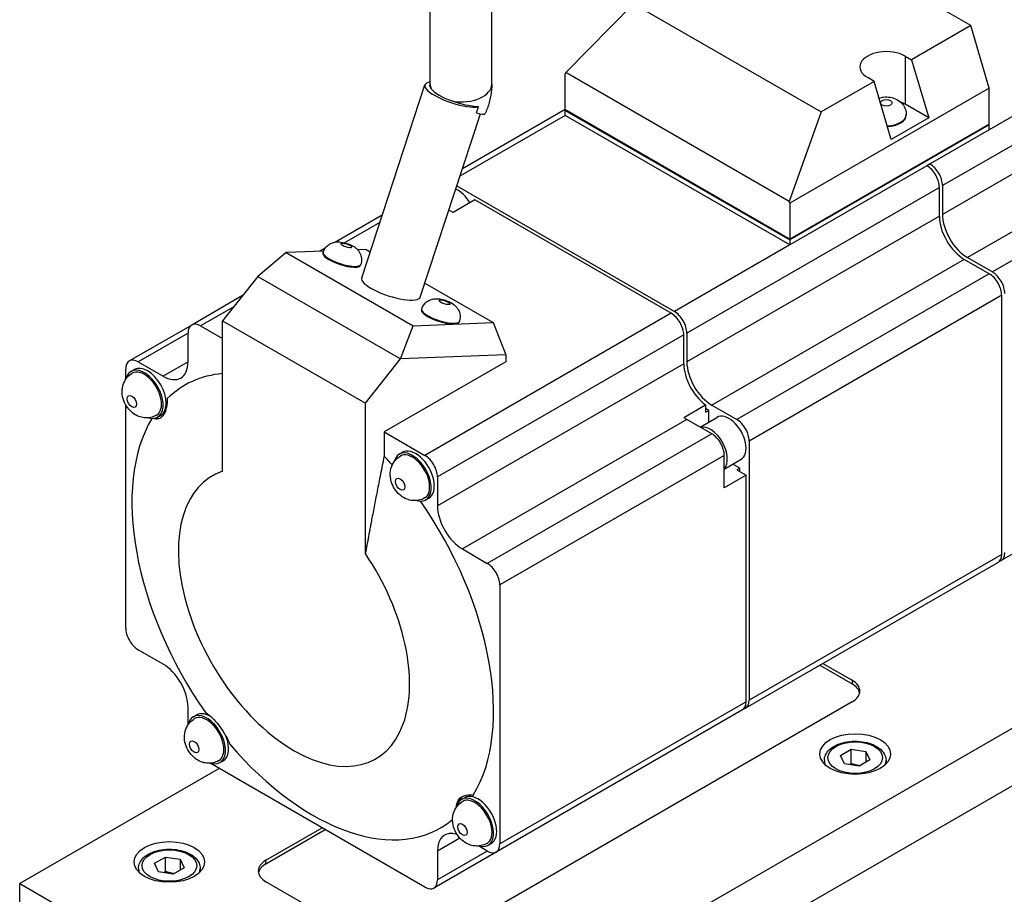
# Model space of a CAD drawing. Extents: x 127 to 1318, y -9818 to -8942.
# Tile 15 of 18: x 1143 to 1199, y -9070 to -9020. Entities that reach past the tile are written whole.
import ezdxf

# ---------------------------------------------------------------- set-up
doc = ezdxf.new("R2010")
doc.units = 0
doc.header["$LTSCALE"] = 25.4
doc.layers.get('0').update_dxf_attribs({"linetype": 'CONTINUOUS'})

msp = doc.modelspace()

# ---------------------------------------------------------------- linework, layer by layer
for p, q in [((1197.1687482, -9020.4330083), (1186.53302, -9014.2924678)), ((1166.5083535, -9023.7519546), (1166.5083535, -9014.8096101)), ((1170.0083535, -9023.7519546), (1170.0083535, -9014.8096101)), ((1174.2022728, -9023.0949909), (1178.0477386, -9019.1914473)), ((1178.0477386, -9019.1914473), (1188.6834668, -9025.3319878)), ((1210.7306351, -9019.1182057), (1198.2148451, -9026.3442005)), ((1197.1687482, -9020.4330083), (1193.809991, -9022.3721877)), ((1211.4377419, -9020.3429506), (1195.5631947, -9029.5081247)), ((1198.2148451, -9023.9763604), (1197.1687482, -9020.4330083)), ((1193.4418743, -9022.1596555), (1193.4418743, -9024.894919)), ((1193.4418743, -9022.1596555), (1193.809991, -9022.3721877)), ((1211.4377419, -9021.9759438), (1195.5631947, -9031.1411179)), ((1193.809991, -9022.3721877), (1194.7834423, -9025.6694736)), ((1174.1732145, -9023.1598638), (1174.2022728, -9023.0949909)), ((1174.1732145, -9025.2011053), (1174.1732145, -9023.1598638)), ((1186.8720784, -9030.4099066), (1174.2022728, -9023.0949909)), ((1191.6886706, -9023.5969326), (1191.320554, -9023.3844004)), ((1162.628482, -9034.74932), (1166.2145168, -9023.7989553)), ((1198.2148451, -9023.9763604), (1186.9011366, -9030.508333)), ((1191.6886706, -9023.5969326), (1188.6834668, -9025.3319878)), ((1192.6621219, -9026.8942185), (1191.6886706, -9023.5969326)), ((1198.2148451, -9026.0176018), (1198.2148451, -9023.9763604)), ((1212.8519555, -9024.4254335), (1196.9774082, -9033.5906076)), ((1194.7834423, -9025.6694736), (1193.4418743, -9024.894919)), ((1165.9546672, -9035.838582), (1169.3588952, -9025.4433852)), ((1174.1732145, -9025.5277039), (1168.2023675, -9028.9749741)), ((1174.1732145, -9025.1894999), (1168.3389458, -9028.5579166)), ((1186.9011366, -9032.5495745), (1174.1732145, -9025.2011053)), ((1174.2085699, -9025.2215177), (1174.1732145, -9025.2419301)), ((1174.1732145, -9025.5277039), (1174.1732145, -9025.2419301)), ((1174.1732145, -9025.2419301), (1186.9011366, -9032.5903993)), ((1186.9011366, -9032.8761731), (1174.1732145, -9025.5277039)), ((1188.6834668, -9025.3319878), (1186.8720784, -9030.4099066)), ((1193.5062142, -9025.4664666), (1193.5062142, -9025.5072915)), ((1214.266169, -9025.2419301), (1198.3916218, -9034.4071042)), ((1198.2148451, -9026.0176018), (1186.9011366, -9032.5495745)), ((1198.2148451, -9026.0584267), (1186.9011366, -9032.5903993)), ((1194.7834423, -9025.6694736), (1192.6621219, -9026.8942185)), ((1198.2148451, -9026.0584267), (1198.1794898, -9026.0380143)), ((1198.2148451, -9026.3442005), (1198.2148451, -9026.0584267)), ((1198.2148451, -9026.3442005), (1194.8560879, -9028.2833798)), ((1194.6793112, -9028.3854419), (1186.9011366, -9032.8761731)), ((1194.8560879, -9028.2833798), (1194.6793112, -9028.3854419)), ((1168.0211337, -9029.5283918), (1180.3603989, -9036.6524698)), ((1195.5631947, -9029.5081247), (1195.5631947, -9031.1411179)), ((1195.386418, -9029.6101868), (1181.0675057, -9037.8772147)), ((1195.386418, -9031.24318), (1195.386418, -9029.6101868)), ((1169.0466904, -9030.3246213), (1167.8092535, -9031.0390558)), ((1180.1836222, -9036.7545319), (1169.0466904, -9030.3246213)), ((1186.8720784, -9030.4099066), (1186.9011366, -9030.508333)), ((1186.9011366, -9030.508333), (1186.9011366, -9032.5495745)), ((1163.7973664, -9031.1799987), (1161.1403831, -9032.7140087)), ((1167.8092535, -9031.0390558), (1167.5713928, -9030.9017269)), ((1163.660788, -9031.5970562), (1161.6609437, -9032.7516668)), ((1195.386418, -9031.24318), (1181.0675057, -9039.5102078)), ((1186.9011366, -9032.8761731), (1180.3603989, -9036.6524698)), ((1186.9011366, -9032.5903993), (1186.9011366, -9032.8761731)), ((1158.3549625, -9033.3077531), (1156.7430324, -9034.6694919)), ((1160.4665824, -9033.2256014), (1158.3549625, -9033.3077531)), ((1158.3549625, -9033.3077531), (1165.5505548, -9037.4621302)), ((1160.5723818, -9033.0419444), (1160.2389388, -9033.2344578)), ((1160.4443136, -9033.2856238), (1160.4293718, -9033.3312503)), ((1162.8884788, -9033.1313786), (1162.3952568, -9033.1505672)), ((1162.8884788, -9033.1313786), (1163.115419, -9033.2624026)), ((1162.5825756, -9033.9858637), (1162.5676338, -9034.0314902)), ((1196.8006315, -9033.6926697), (1182.4817192, -9041.9596976)), ((1198.2148451, -9034.5091663), (1196.8006315, -9033.6926697)), ((1196.9774082, -9033.5906076), (1198.3916218, -9034.4071042)), ((1198.2148451, -9034.5091663), (1183.8959328, -9042.7761942)), ((1156.7430324, -9034.6694919), (1154.7454557, -9037.1729864)), ((1156.7430324, -9034.6694919), (1164.839405, -9039.3439348)), ((1166.2127085, -9035.0506235), (1170.0840711, -9037.2857557)), ((1155.8800127, -9035.7510849), (1152.9903412, -9037.4194376)), ((1198.9219519, -9035.7339111), (1184.6030396, -9044.000939)), ((1198.9219519, -9050.4308496), (1198.9219519, -9035.7339111)), ((1155.3796485, -9036.3781743), (1153.4903412, -9037.4689664)), ((1166.0304572, -9036.5107853), (1166.0155154, -9036.5564118)), ((1180.1836222, -9036.7545319), (1166.2182633, -9044.8174356)), ((1154.7454557, -9037.1729864), (1162.8418284, -9041.8474293)), ((1154.7454557, -9045.7139673), (1154.7454557, -9037.1729864)), ((1165.5505548, -9037.4621302), (1170.0840711, -9037.2857557)), ((1168.1687192, -9037.2110252), (1168.1537773, -9037.2566517)), ((1170.0840711, -9037.2857557), (1170.7967797, -9039.1121658)), ((1152.9903412, -9037.4194376), (1149.4548073, -9039.460679)), ((1152.7832344, -9037.8772147), (1149.9548073, -9039.5102078)), ((1152.7832344, -9039.5102078), (1152.7832344, -9037.8772147)), ((1153.4903412, -9037.4689664), (1154.7454557, -9038.1936071)), ((1164.839405, -9039.3439348), (1165.5505548, -9037.4621302)), ((1181.0675057, -9037.8772147), (1181.0675057, -9039.5102078)), ((1180.890729, -9037.9792767), (1166.92537, -9046.0421805)), ((1180.890729, -9039.6122699), (1180.890729, -9037.9792767)), ((1149.9548073, -9039.5102078), (1151.3690209, -9040.3267044)), ((1152.7832344, -9039.5102078), (1151.3690209, -9040.3267044)), ((1162.8418284, -9041.8474293), (1164.839405, -9039.3439348)), ((1170.7967797, -9039.5000016), (1163.9024885, -9043.4804225)), ((1170.7967797, -9039.1121658), (1164.839405, -9039.3439348)), ((1180.890729, -9039.6122699), (1166.92537, -9047.6751736)), ((1170.7967797, -9039.1121658), (1170.7967797, -9039.5000016)), ((1149.2477005, -9040.5053463), (1149.2477005, -9039.9184561)), ((1149.5583607, -9040.048287), (1149.7351374, -9039.946225)), ((1162.8418284, -9050.3884102), (1162.8418284, -9041.8474293)), ((1214.766169, -9041.6213905), (1198.8916218, -9050.7865646)), ((1149.2477005, -9054.6153946), (1149.2477005, -9041.9430952)), ((1180.890729, -9042.6613241), (1182.1281658, -9041.9468896)), ((1182.1281658, -9041.9468896), (1182.1281658, -9042.3679459)), ((1182.3049425, -9042.2658838), (1182.1281658, -9042.1638217)), ((1182.1281658, -9042.3679459), (1182.3049425, -9042.2658838)), ((1182.3049425, -9042.9235362), (1182.3049425, -9042.2658838)), ((1182.4817192, -9041.9596976), (1183.8959328, -9042.7761942)), ((1151.0583607, -9042.6463632), (1151.2351374, -9042.5443012)), ((1181.0675057, -9042.7761942), (1168.3395836, -9050.1246634)), ((1182.4817192, -9043.5926907), (1181.0675057, -9042.7761942)), ((1181.813826, -9043.2070824), (1182.766491, -9042.657061)), ((1163.9024885, -9043.4804225), (1166.2182633, -9044.8174356)), ((1163.9024885, -9043.4804225), (1163.9024885, -9044.8505438)), ((1182.4817192, -9043.5926907), (1169.7537972, -9050.94116)), ((1184.6030396, -9044.000939), (1184.6030396, -9058.6978775)), ((1164.7611565, -9044.7431424), (1164.9379332, -9044.6410803)), ((1183.188826, -9044.8174356), (1170.4609039, -9052.1659048)), ((1183.188826, -9046.6545529), (1183.188826, -9044.8174356)), ((1183.188826, -9045.5886523), (1184.141491, -9045.0386309)), ((1184.0727095, -9045.5318701), (1183.6799425, -9045.305106)), ((1184.0727095, -9045.5318701), (1183.8959328, -9045.6339322)), ((1183.8959328, -9045.6339322), (1184.4262629, -9045.9401184)), ((1184.0727095, -9045.7359943), (1184.0727095, -9045.5318701)), ((1166.92537, -9046.0421805), (1166.92537, -9047.6751736)), ((1184.4262629, -9045.9401184), (1183.188826, -9046.6545529)), ((1184.4262629, -9058.7999396), (1184.4262629, -9045.9401184)), ((1166.2611565, -9047.3412186), (1166.4379332, -9047.2391565)), ((1168.0006749, -9078.4894645), (1217.1299515, -9050.1246634)), ((1168.3395836, -9050.1246634), (1169.7537972, -9050.94116)), ((1198.9219519, -9050.4308496), (1184.6030396, -9058.6978775)), ((1198.7148451, -9050.8886267), (1184.3959328, -9059.1556546)), ((1198.8916218, -9050.7865646), (1198.7148451, -9050.8886267)), ((1170.4609039, -9052.1659048), (1170.4609039, -9066.8628433)), ((1217.5042156, -9053.1745683), (1169.8848854, -9080.6676014)), ((1151.3690209, -9056.656636), (1149.9548073, -9055.8401395)), ((1188.6082434, -9056.7236759), (1190.4366705, -9057.7793188)), ((1188.7850201, -9056.6216139), (1190.4366705, -9057.5751947)), ((1190.4366705, -9057.5751947), (1190.4366705, -9057.7793188)), ((1152.7832344, -9060.1012642), (1152.7832344, -9059.1061258)), ((1190.4366705, -9058.7999396), (1166.0414866, -9072.8845056)), ((1184.4262629, -9058.7999396), (1170.4609039, -9066.8628433)), ((1153.0938946, -9059.644205), (1153.2706713, -9059.5421429)), ((1184.2191561, -9059.2577167), (1170.2537972, -9067.3206204)), ((1184.3959328, -9059.1556546), (1184.2191561, -9059.2577167)), ((1189.7769309, -9061.8344543), (1190.3893033, -9061.4809009)), ((1190.0010748, -9062.3174172), (1189.7769309, -9061.8344543)), ((1190.3893033, -9062.2973975), (1190.3893033, -9061.4809009)), ((1190.3893033, -9061.4809009), (1191.2258196, -9061.6103104)), ((1191.2258196, -9061.6103104), (1191.2258196, -9062.2226829)), ((1191.2258196, -9061.6103104), (1191.4499635, -9062.0932733)), ((1166.2182633, -9069.312333), (1154.0427396, -9062.2827912)), ((1154.5938946, -9062.2422812), (1154.7706713, -9062.1402191)), ((1188.8634472, -9062.1271631), (1188.8634472, -9062.3187567)), ((1190.8375911, -9062.4468267), (1190.0010748, -9062.3174172)), ((1191.4499635, -9062.0932733), (1190.8375911, -9062.4468267)), ((1192.3634472, -9062.1271631), (1192.3634472, -9062.3187567)), ((1154.5510014, -9062.5762362), (1143.2372929, -9069.1082089)), ((1168.2966904, -9064.3390603), (1168.4734671, -9064.2369982)), ((1157.2026518, -9067.781402), (1160.3846323, -9065.9442846)), ((1157.2026518, -9067.9855261), (1160.561409, -9066.0463467)), ((1168.2034491, -9066.5331923), (1166.92537, -9067.2710916)), ((1169.7966904, -9066.9371365), (1169.9734671, -9066.8350745)), ((1170.2537972, -9067.3206204), (1166.7182633, -9069.3618619)), ((1166.92537, -9067.2710916), (1166.92537, -9068.9040847)), ((1169.7537972, -9067.2710916), (1166.92537, -9068.9040847)), ((1169.7537972, -9067.2710916), (1169.2455354, -9066.9776465)), ((1150.8860579, -9067.9581786), (1151.4984304, -9067.6046253)), ((1151.1102018, -9068.4411416), (1150.8860579, -9067.9581786)), ((1151.4984304, -9068.4211218), (1151.4984304, -9067.6046253)), ((1151.4984304, -9067.6046253), (1152.3349467, -9067.7340348)), ((1152.3349467, -9067.7340348), (1152.3349467, -9068.3464072)), ((1152.3349467, -9067.7340348), (1152.5590905, -9068.2169977)), ((1157.2026518, -9067.9855261), (1157.2026518, -9067.781402)), ((1149.9725742, -9068.2508875), (1149.9725742, -9068.442481)), ((1151.9467181, -9068.5705511), (1151.1102018, -9068.4411416)), ((1152.5590905, -9068.2169977), (1151.9467181, -9068.5705511)), ((1153.4725742, -9068.2508875), (1153.4725742, -9068.442481)), ((1143.2372929, -9072.3741952), (1143.2372929, -9069.1082089)), ((1143.2372929, -9069.1082089), (1163.7433895, -9080.9474093)), ((1163.9201662, -9072.8845056), (1157.2026518, -9069.0061468))]:
    msp.add_line(p, q)
for centre, major_axis, ratio, start_param, end_param in [((1192.3812142, -9022.7720279), (-1.5, 0), 0.5773502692, 3.926990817, 7.0685834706), ((1167.8776094, -9024.3435863), (-1.6630926, 0.544631), 0.2792582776, 5.7648193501, 8.9107626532), ((1168.2583535, -9023.7519546), (-1.75, 0), 0.5773502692, 0, 0.2611774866), ((1168.2583535, -9023.7519546), (1.75, 0), 0.5773502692, 4.4512114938, 6.2831853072), ((1168.2583535, -9024.3287736), (1.7438208, -0.5147501), 0.2854430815, 3.4868301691, 4.5352715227), ((1192.3812142, -9025.5072915), (-1.5, 0), 0.5773502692, 3.926990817, 4.1321300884), ((1168.0323277, -9024.7102119), (1.5963707, -0.717008), 0.1417831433, 5.5351056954, 6.2831853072), ((1192.3812142, -9025.4664666), (1.125, 0), 0.5773502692, 4.7576976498, 6.2831853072), ((1192.3812142, -9025.5072915), (1.125, 0), 0.5773502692, 4.7683330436, 6.2831853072), ((1194.6793112, -9029.2019385), (-0.5, 0.8660254), 0.5773502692, 3.926990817, 5.4977871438), ((1194.8560879, -9029.0998764), (0.5, -0.8660254), 0.5773502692, 0.7853981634, 2.3561944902), ((1168.0744186, -9030.8859627), (0.6875, -1.1907849), 0.5773502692, 1.5707963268, 2.4711727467), ((1167.0137584, -9031.4983351), (0.6875, -1.1907849), 0.5773502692, 1.7436397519, 1.7450599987), ((1196.9774082, -9031.9576145), (1, -1.7320508), 0.5773502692, 3.926990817, 5.4977871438), ((1196.8006315, -9032.0596765), (-1, 1.7320508), 0.5773502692, 0.7853981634, 2.3561944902), ((1161.5134446, -9033.6357437), (1.069131, -0.3501199), 0.2792582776, 3.1415926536, 6.2831853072), ((1161.4985028, -9033.6813703), (1.069131, -0.3501199), 0.2792582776, 3.1415926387, 6.2831853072), ((1198.2148451, -9035.3256629), (-0.5, 0.8660254), 0.5773502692, 3.926990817, 5.4977871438), ((1198.3916218, -9035.2236008), (0.5, -0.8660254), 0.5773502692, 0.7853981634, 2.3561944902), ((1164.2915746, -9035.293951), (1.6630926, -0.544631), 0.2792582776, 3.1415926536, 6.2831853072), ((1167.0846464, -9036.9065318), (1.069131, -0.3501199), 0.2792582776, 3.1415926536, 6.2831853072), ((1167.0995882, -9036.8609052), (1.069131, -0.3501199), 0.2792582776, 3.1415926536, 6.2831853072), ((1180.1836222, -9037.5710285), (-0.5, 0.8660254), 0.5773502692, 3.926990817, 5.4977871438), ((1180.3603989, -9037.4689664), (0.5, -0.8660254), 0.5773502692, 0.7853981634, 2.3561944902), ((1153.4903412, -9038.285463), (-0.5, 0.8660254), 0.5773502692, 5.4977871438, 7.0685834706), ((1149.9548073, -9040.3267044), (-0.5, 0.8660254), 0.5773502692, 5.4977871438, 7.0685834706), ((1151.3690209, -9038.6937113), (1, -1.7320508), 0.5773502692, 5.4977871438, 7.0685834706), ((1182.3049425, -9040.4287665), (-1, 1.7320508), 0.5773502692, 0.7853981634, 2.230866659), ((1182.4817192, -9040.3267044), (1, -1.7320508), 0.5773502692, 3.926990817, 5.4977871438), ((1150.3083607, -9041.3473251), (-0.75, 1.2990381), 0.5773502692, 2.5947773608, 6.8300006), ((1150.3083607, -9041.3473251), (-0.6875, 1.1907849), 0.5773502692, 3.1415926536, 6.2831853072), ((1150.4851374, -9041.2452631), (-0.75, 1.2990381), 0.5773502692, 3.1415926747, 6.2831853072), ((1159.8543022, -9053.3906497), (-7.25, 12.5573684), 0.5773502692, 6.0193961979, 6.4326784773), ((1159.8543022, -9053.3906497), (-7.25, 12.5573684), 0.5773502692, 0.3107863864, 1.720289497), ((1150.4851374, -9041.2452631), (0.8125, -1.4072913), 0.5773502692, 5.8178294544, 6.2218513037), ((1181.0675057, -9041.143201), (-1, 1.7320508), 0.5773502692, 2.230866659, 2.3561944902), ((1183.453991, -9043.8478459), (-0.6875, 1.1907849), 0.5773502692, 3.1415926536, 6.2831853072), ((1183.8959328, -9043.5926907), (0.5, -0.8660254), 0.5773502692, 0.7853981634, 2.3561944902), ((1182.3933309, -9044.4602184), (-0.6875, 1.1907849), 0.5773502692, 3.3144360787, 6.1103418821), ((1182.4817192, -9044.4091873), (-0.5, 0.8660254), 0.5773502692, 3.926990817, 5.4977871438), ((1165.5111565, -9046.0421805), (-0.75, 1.2990381), 0.5773502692, 2.5947773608, 6.8300006), ((1165.6879332, -9045.9401184), (-0.75, 1.2990381), 0.5773502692, 3.1415926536, 6.2831853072), ((1159.8543022, -9053.3906497), (7.25, -12.5573684), 0.5773502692, 1.9010966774, 1.9503143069), ((1165.5111565, -9046.0421805), (-0.6875, 1.1907849), 0.5773502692, 3.1415926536, 6.2831853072), ((1166.2182633, -9045.6339322), (0.5, -0.8660254), 0.5773502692, 0.7853981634, 2.3561944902), ((1158.7936421, -9054.0030221), (-4.6344392, 8.0270841), 0.5773502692, 6.1635488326, 11.1152107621), ((1159.8543022, -9053.3906497), (7.25, -12.5573684), 0.5773502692, 0.3075001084, 1.7177587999), ((1168.3395836, -9048.4916702), (1, -1.7320508), 0.5773502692, 3.926990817, 5.4977871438), ((1198.2148451, -9050.0226013), (0.5, -0.8660254), 0.5773502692, 0, 0.7853981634), ((1198.3916218, -9049.9205392), (0.5, -0.8660254), 0.5773502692, 6.1054747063, 7.0685834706), ((1169.7537972, -9051.7576565), (0.5, -0.8660254), 0.5773502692, 0.7853981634, 2.3561944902), ((1149.9548073, -9055.0236429), (-0.5, 0.8660254), 0.5773502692, 0.7853981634, 2.3561944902), ((1151.3690209, -9058.2896292), (-1, 1.7320508), 0.5773502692, 3.926990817, 5.4977871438), ((1189.3760103, -9058.1875671), (1.5, 0), 0.5773502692, 5.4977871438, 7.0685834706), ((1189.3760103, -9058.3916913), (1.5, 0), 0.5773502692, 0.118125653, 0.7853981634), ((1183.7191561, -9058.3916913), (0.5, -0.8660254), 0.5773502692, 0, 0.7853981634), ((1183.8959328, -9058.2896292), (0.5, -0.8660254), 0.5773502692, 6.1054747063, 7.0685834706), ((1153.8438946, -9060.9432431), (-0.75, 1.2990381), 0.5773502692, 2.5947773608, 6.8300006), ((1153.8438946, -9060.9432431), (-0.6875, 1.1907849), 0.5773502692, 3.1415926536, 6.2831853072), ((1154.0206713, -9060.841181), (-0.75, 1.2990381), 0.5773502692, 5.3849722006, 6.2831853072), ((1154.0206713, -9060.841181), (0.75, -1.2990381), 0.5773502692, 0, 1.3051639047), ((1159.8543022, -9053.3906497), (7.25, -12.5573684), 0.5773502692, 5.0198890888, 6.3815968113), ((1190.6134472, -9062.1271631), (-1.75, 0), 0.5773502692, 0, 0.2414073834), ((1190.6134472, -9062.1271631), (1.75, 0), 0.5773502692, 6.0417779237, 6.2831853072), ((1169.0466904, -9065.6380984), (-0.75, 1.2990381), 0.5773502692, 2.5947773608, 6.8300006), ((1169.2234671, -9065.5360364), (-0.8125, 1.4072913), 0.5773502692, 0.0554374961, 0.4653558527), ((1169.2234671, -9065.5360364), (-0.75, 1.2990381), 0.5773502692, 3.1415926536, 6.2831853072), ((1169.0466904, -9065.6380984), (-0.6875, 1.1907849), 0.5773502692, 3.1415926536, 6.2831853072), ((1168.3395836, -9068.0875882), (-1, 1.7320508), 0.5773502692, 5.7135809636, 7.0685834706), ((1169.7537972, -9066.454595), (0.5, -0.8660254), 0.5773502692, 5.4977871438, 7.0685834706), ((1158.263312, -9068.3937744), (-1.5, 0), 0.5773502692, 5.4977871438, 7.0685834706), ((1158.263312, -9068.5978985), (-1.5, 0), 0.5773502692, 5.4977871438, 6.1650596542), ((1151.7225742, -9068.2508875), (-1.75, 0), 0.5773502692, 0, 0.2414073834), ((1151.7225742, -9068.2508875), (1.75, 0), 0.5773502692, 6.0417779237, 6.2831853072), ((1166.2182633, -9068.4958365), (0.5, -0.8660254), 0.5773502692, 5.4977871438, 7.0685834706)]:
    msp.add_ellipse(centre, major_axis=major_axis, ratio=ratio, start_param=start_param, end_param=end_param)
for centre, major_axis, ratio in [((1192.3812142, -9024.8132694), (0.325, 0), 0.5773502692), ((1161.7525136, -9032.9057194), (0.3088601, -0.1011458), 0.2792582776), ((1167.3386572, -9036.1308809), (0.3088601, -0.1011458), 0.2792582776), ((1149.6012539, -9041.7555734), (0.1875, -0.3247595), 0.5773502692), ((1164.8040497, -9046.4504288), (0.1875, -0.3247595), 0.5773502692), ((1190.6134472, -9061.7597397), (-2, 0), 0.5773502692), ((1153.1367878, -9061.3514914), (0.1875, -0.3247595), 0.5773502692), ((1190.6134472, -9061.9638638), (-1.55, 0), 0.5773502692), ((1168.3395836, -9066.0463467), (0.1875, -0.3247595), 0.5773502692), ((1151.7225742, -9067.883464), (-2, 0), 0.5773502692), ((1151.7225742, -9068.0875882), (-1.55, 0), 0.5773502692)]:
    msp.add_ellipse(centre, major_axis=major_axis, ratio=ratio)
for points, knots in [([(1166.5677019, -9024.0128488), (1166.5512077, -9023.9893935), (1166.5366295, -9023.9653987), (1166.502361, -9023.8969933), (1166.4928698, -9023.8461543), (1166.5006104, -9023.8048141)], [1.95917481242, 1.95917481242, 1.95917481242, 1.95917481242, 1.99545353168, 1.99545353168, 2.08032289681, 2.08032289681, 2.08032289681, 2.08032289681]), ([(1166.5083535, -9023.751063), (1166.508351, -9023.7511221), (1166.508348, -9023.7511899), (1166.5083055, -9023.7521044), (1166.5081979, -9023.7539779), (1166.5076878, -9023.7595975), (1166.5072856, -9023.7633436), (1166.506064, -9023.7725086), (1166.5052448, -9023.7779275), (1166.5030973, -9023.7902406), (1166.5017692, -9023.7971347), (1166.5001537, -9023.8046697)], [6.33323940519, 6.33323940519, 6.33323940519, 6.33323940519, 6.33825931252, 6.33825931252, 6.39333331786, 6.39333331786, 6.44840732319, 6.44840732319, 6.50348132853, 6.50348132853, 6.55855533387, 6.55855533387, 6.55855533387, 6.55855533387]), ([(1170.0083535, -9023.7519546), (1170.0083535, -9023.8724459), (1170.0020124, -9023.9909585), (1169.9786294, -9024.2243587), (1169.9615791, -9024.3392522), (1169.9181032, -9024.5657011), (1169.8916713, -9024.6772581), (1169.8303424, -9024.8971496), (1169.7954414, -9025.0054838), (1169.7178195, -9025.2188685), (1169.6750964, -9025.3239178), (1169.6286984, -9025.42722)], [6.28318530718, 6.28318530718, 6.28318530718, 6.28318530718, 6.40535835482, 6.40535835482, 6.52753140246, 6.52753140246, 6.6497044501, 6.6497044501, 6.77187749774, 6.77187749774, 6.89405054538, 6.89405054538, 6.89405054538, 6.89405054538]), ([(1191.968319, -9024.5441608), (1192.0550608, -9024.5154606), (1192.1404096, -9024.4976297), (1192.3506231, -9024.4732876), (1192.4749098, -9024.4759653), (1192.7256499, -9024.5173236), (1192.8523958, -9024.5548769), (1193.0894089, -9024.6827149), (1193.2006719, -9024.7627679), (1193.366527, -9024.9699311), (1193.4265681, -9025.073), (1193.4911305, -9025.2791219), (1193.5062142, -9025.3726432), (1193.5062142, -9025.4664666)], [4.9773935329, 4.9773935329, 4.9773935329, 4.9773935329, 5.2998476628, 5.2998476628, 5.7760668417, 5.7760668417, 6.2491890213, 6.2491890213, 6.6356082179, 6.6356082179, 6.8896767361, 6.8896767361, 7.0685834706, 7.0685834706, 7.0685834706, 7.0685834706]), ([(1169.2510122, -9025.0461896), (1169.1722516, -9025.0431032), (1169.085633, -9025.0355775), (1168.8609821, -9025.0080863), (1168.6764578, -9024.9746301), (1168.3538274, -9024.8995622), (1168.1556984, -9024.8438728), (1167.9333176, -9024.7717769), (1167.8681821, -9024.749749), (1167.8064715, -9024.7280528)], [3.38671259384, 3.38671259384, 3.38671259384, 3.38671259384, 3.44620809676, 3.44620809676, 3.54981378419, 3.54981378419, 3.65380775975, 3.65380775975, 3.69008647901, 3.69008647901, 3.69008647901, 3.69008647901]), ([(1169.1333097, -9025.3897391), (1169.1376423, -9025.3782654), (1169.1419468, -9025.3667585), (1169.1847375, -9025.2512727), (1169.2196201, -9025.1482548), (1169.2510122, -9025.0461896)], [0.176093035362, 0.176093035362, 0.176093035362, 0.176093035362, 0.182614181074, 0.182614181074, 0.241354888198, 0.241354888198, 0.241354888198, 0.241354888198]), ([(1160.4443136, -9033.2856238), (1160.4718646, -9033.2014939), (1160.5135323, -9033.1225447), (1160.6135159, -9032.9850039), (1160.6720447, -9032.9288568), (1160.7986678, -9032.8314331), (1160.8646694, -9032.7976774), (1161.0068435, -9032.7387336), (1161.0744103, -9032.7243016), (1161.2324209, -9032.699568), (1161.306238, -9032.7010136), (1161.5071937, -9032.7136649), (1161.6173989, -9032.7377069), (1161.817596, -9032.7958966), (1161.9047357, -9032.8278209), (1162.0881875, -9032.9121698), (1162.1813747, -9032.9596204), (1162.3404933, -9033.0927907), (1162.3889581, -9033.137547), (1162.4716577, -9033.2445972), (1162.5020579, -9033.2892635), (1162.5520778, -9033.3875463), (1162.5721877, -9033.4346908), (1162.6143829, -9033.5762762), (1162.631097, -9033.6847898), (1162.614635, -9033.8641633), (1162.6021414, -9033.9261172), (1162.5825756, -9033.9858637)], [2.4965015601, 2.4965015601, 2.4965015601, 2.4965015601, 2.5863609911, 2.5863609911, 2.6846930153, 2.6846930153, 2.8109414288, 2.8109414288, 2.9973379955, 2.9973379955, 3.3191688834, 3.3191688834, 3.9474874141, 3.9474874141, 4.4579173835, 4.4579173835, 5.0284418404, 5.0284418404, 5.2479516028, 5.2479516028, 5.3648141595, 5.3648141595, 5.4468912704, 5.4468912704, 5.5742787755, 5.5742787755, 5.6380942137, 5.6380942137, 5.6380942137, 5.6380942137]), ([(1166.0304572, -9036.5107853), (1166.0580081, -9036.4266554), (1166.0996759, -9036.3477062), (1166.1996595, -9036.2101654), (1166.2581883, -9036.1540183), (1166.3848113, -9036.0565946), (1166.450813, -9036.0228389), (1166.5929871, -9035.9638951), (1166.6605539, -9035.9494631), (1166.8185645, -9035.9247295), (1166.8923815, -9035.9261751), (1167.0933373, -9035.9388264), (1167.2035424, -9035.9628684), (1167.4037396, -9036.0210581), (1167.4908793, -9036.0529824), (1167.674331, -9036.1373313), (1167.7675183, -9036.1847819), (1167.9266369, -9036.3179522), (1167.9751017, -9036.3627085), (1168.0578012, -9036.4697587), (1168.0882014, -9036.514425), (1168.1382213, -9036.6127078), (1168.1583313, -9036.6598523), (1168.2005265, -9036.8014377), (1168.2172406, -9036.9099513), (1168.2007786, -9037.0893248), (1168.188285, -9037.1512787), (1168.1687192, -9037.2110252)], [2.4965015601, 2.4965015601, 2.4965015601, 2.4965015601, 2.5863609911, 2.5863609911, 2.6846930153, 2.6846930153, 2.8109414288, 2.8109414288, 2.9973379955, 2.9973379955, 3.3191688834, 3.3191688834, 3.9474874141, 3.9474874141, 4.4579173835, 4.4579173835, 5.0284418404, 5.0284418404, 5.2479516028, 5.2479516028, 5.3648141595, 5.3648141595, 5.4468912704, 5.4468912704, 5.5742787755, 5.5742787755, 5.6380942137, 5.6380942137, 5.6380942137, 5.6380942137]), ([(1150.9958607, -9042.5381101), (1150.8906625, -9042.5988463), (1150.7756298, -9042.6416161), (1150.5428247, -9042.6904768), (1150.4260323, -9042.6944402), (1150.1929056, -9042.673142), (1150.0811087, -9042.6426105), (1149.8548102, -9042.5534918), (1149.7497582, -9042.4891515), (1149.5378392, -9042.3272727), (1149.4416429, -9042.2250105), (1149.267875, -9041.9918602), (1149.1947717, -9041.8587638), (1149.0855169, -9041.5673895), (1149.047852, -9041.4095249), (1149.0401222, -9041.0784477), (1149.0577186, -9040.9114408), (1149.1779297, -9040.6082008), (1149.251455, -9040.4811617), (1149.4316732, -9040.2867567), (1149.5215693, -9040.2138661), (1149.6208607, -9040.1565402)], [2.3561944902, 2.3561944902, 2.3561944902, 2.3561944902, 2.5432135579, 2.5432135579, 2.7432162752, 2.7432162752, 2.983961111, 2.983961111, 3.301740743, 3.301740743, 3.7263402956, 3.7263402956, 4.207551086, 4.207551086, 4.6850681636, 4.6850681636, 5.0689613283, 5.0689613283, 5.3212691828, 5.3212691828, 5.4977871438, 5.4977871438, 5.4977871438, 5.4977871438]), ([(1151.6053707, -9041.5967564), (1151.6054828, -9041.6266646), (1151.6051186, -9041.6560845), (1151.5992952, -9041.8625562), (1151.5754521, -9042.0425068), (1151.4891138, -9042.3511434), (1151.4266342, -9042.4797596), (1151.2850338, -9042.6606073), (1151.196274, -9042.7251493), (1151.004205, -9042.7738462), (1150.9011418, -9042.7595072), (1150.8038942, -9042.7162842)], [1.28797961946, 1.28797961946, 1.28797961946, 1.28797961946, 1.30643530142, 1.30643530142, 1.42009534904, 1.42009534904, 1.53375539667, 1.53375539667, 1.64741544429, 1.64741544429, 1.75905806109, 1.75905806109, 1.75905806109, 1.75905806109]), ([(1166.1986565, -9047.2329654), (1166.0934583, -9047.2937016), (1165.9784256, -9047.3364714), (1165.7456205, -9047.3853321), (1165.6288281, -9047.3892956), (1165.3957014, -9047.3679973), (1165.2839045, -9047.3374659), (1165.057606, -9047.2483472), (1164.952554, -9047.1840069), (1164.740635, -9047.0221281), (1164.6444387, -9046.9198658), (1164.4706708, -9046.6867155), (1164.3975675, -9046.5536192), (1164.2883127, -9046.2622449), (1164.2506478, -9046.1043802), (1164.242918, -9045.773303), (1164.2605144, -9045.6062961), (1164.3807255, -9045.3030562), (1164.4542508, -9045.1760171), (1164.634469, -9044.9816121), (1164.7243651, -9044.9087214), (1164.8236565, -9044.8513956)], [2.3561944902, 2.3561944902, 2.3561944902, 2.3561944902, 2.5432135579, 2.5432135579, 2.7432162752, 2.7432162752, 2.983961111, 2.983961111, 3.301740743, 3.301740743, 3.7263402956, 3.7263402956, 4.207551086, 4.207551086, 4.6850681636, 4.6850681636, 5.0689613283, 5.0689613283, 5.3212691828, 5.3212691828, 5.4977871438, 5.4977871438, 5.4977871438, 5.4977871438]), ([(1153.7649568, -9059.4000102), (1153.7813782, -9059.4093616), (1153.7979337, -9059.4193405), (1153.9169173, -9059.49476), (1154.0366679, -9059.5914297), (1154.2829644, -9059.8333238), (1154.409574, -9059.9785672), (1154.6369929, -9060.2733737), (1154.7532829, -9060.4430046), (1154.9568874, -9060.7843239), (1155.0441803, -9060.9560477), (1155.1189684, -9061.1318173), (1155.1290765, -9061.1564027), (1155.1387844, -9061.1809232)], [1.28797961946, 1.28797961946, 1.28797961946, 1.28797961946, 1.30643530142, 1.30643530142, 1.42009534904, 1.42009534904, 1.53375539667, 1.53375539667, 1.64741544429, 1.64741544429, 1.76107549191, 1.76107549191, 1.77953117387, 1.77953117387, 1.77953117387, 1.77953117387]), ([(1154.5313946, -9062.134028), (1154.4261964, -9062.1947642), (1154.3111638, -9062.237534), (1154.0783586, -9062.2863947), (1153.9615662, -9062.2903582), (1153.7284395, -9062.2690599), (1153.6166426, -9062.2385285), (1153.3903441, -9062.1494098), (1153.2852922, -9062.0850695), (1153.0733731, -9061.9231907), (1152.9771768, -9061.8209284), (1152.8034089, -9061.5877781), (1152.7303057, -9061.4546818), (1152.6210509, -9061.1633075), (1152.5833859, -9061.0054428), (1152.5756561, -9060.6743656), (1152.5932525, -9060.5073587), (1152.7134636, -9060.2041188), (1152.7869889, -9060.0770797), (1152.9672072, -9059.8826747), (1153.0571032, -9059.809784), (1153.1563946, -9059.7524582)], [2.3561944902, 2.3561944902, 2.3561944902, 2.3561944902, 2.5432135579, 2.5432135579, 2.7432162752, 2.7432162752, 2.983961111, 2.983961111, 3.301740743, 3.301740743, 3.7263402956, 3.7263402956, 4.207551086, 4.207551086, 4.6850681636, 4.6850681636, 5.0689613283, 5.0689613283, 5.3212691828, 5.3212691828, 5.4977871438, 5.4977871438, 5.4977871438, 5.4977871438]), ([(1188.8634472, -9062.1271631), (1188.8634472, -9062.0179925), (1188.889018, -9061.9092906), (1188.9871352, -9061.6995945), (1189.0630207, -9061.6000058), (1189.263298, -9061.4121574), (1189.3931637, -9061.3269242), (1189.6907368, -9061.1848191), (1189.8597891, -9061.1291245), (1190.2156607, -9061.053786), (1190.4022874, -9061.0339336), (1190.775485, -9061.0308158), (1190.9619747, -9061.0473711), (1191.3186814, -9061.1158121), (1191.4887763, -9061.1677859), (1191.7969884, -9061.3051983), (1191.9349596, -9061.3908348), (1192.1589319, -9061.5909568), (1192.2466287, -9061.7051617), (1192.341664, -9061.9257067), (1192.3634472, -9062.0262715), (1192.3634472, -9062.1271631)], [5.4977871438, 5.4977871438, 5.4977871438, 5.4977871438, 5.7616323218, 5.7616323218, 6.0495624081, 6.0495624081, 6.377514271, 6.377514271, 6.7171291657, 6.7171291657, 7.0541144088, 7.0541144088, 7.3894281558, 7.3894281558, 7.7261497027, 7.7261497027, 8.0657101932, 8.0657101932, 8.3955434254, 8.3955434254, 8.6393797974, 8.6393797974, 8.6393797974, 8.6393797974]), ([(1168.0124202, -9064.7588249), (1168.0119774, -9064.7312461), (1168.0127988, -9064.7041279), (1168.0260515, -9064.5418381), (1168.072516, -9064.4224682), (1168.2141165, -9064.2416206), (1168.3188913, -9064.1678323), (1168.5768399, -9064.0816567), (1168.7299234, -9064.0692424), (1168.9074882, -9064.0854015), (1168.9328307, -9064.0883613), (1168.9586359, -9064.0920502)], [1.39792132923, 1.39792132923, 1.39792132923, 1.39792132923, 1.42009534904, 1.42009534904, 1.53375539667, 1.53375539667, 1.64741544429, 1.64741544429, 1.76107549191, 1.76107549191, 1.77953117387, 1.77953117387, 1.77953117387, 1.77953117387]), ([(1169.7341904, -9066.8288834), (1169.6289922, -9066.8896196), (1169.5139595, -9066.9323893), (1169.2811544, -9066.9812501), (1169.164362, -9066.9852135), (1168.9312353, -9066.9639153), (1168.8194384, -9066.9333838), (1168.5931399, -9066.8442651), (1168.488088, -9066.7799248), (1168.2761689, -9066.618046), (1168.1799726, -9066.5157837), (1168.0062047, -9066.2826335), (1167.9331014, -9066.1495371), (1167.8238466, -9065.8581628), (1167.7861817, -9065.7002982), (1167.7784519, -9065.369221), (1167.7960483, -9065.2022141), (1167.9162594, -9064.8989741), (1167.9897847, -9064.771935), (1168.1700029, -9064.57753), (1168.259899, -9064.5046394), (1168.3591904, -9064.4473135)], [2.3561944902, 2.3561944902, 2.3561944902, 2.3561944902, 2.5432135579, 2.5432135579, 2.7432162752, 2.7432162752, 2.983961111, 2.983961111, 3.301740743, 3.301740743, 3.7263402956, 3.7263402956, 4.207551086, 4.207551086, 4.6850681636, 4.6850681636, 5.0689613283, 5.0689613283, 5.3212691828, 5.3212691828, 5.4977871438, 5.4977871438, 5.4977871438, 5.4977871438]), ([(1149.9725742, -9068.2508875), (1149.9725742, -9068.1417169), (1149.9981451, -9068.033015), (1150.0962622, -9067.8233188), (1150.1721477, -9067.7237302), (1150.372425, -9067.5358818), (1150.5022907, -9067.4506485), (1150.7998639, -9067.3085434), (1150.9689161, -9067.2528488), (1151.3247877, -9067.1775103), (1151.5114144, -9067.157658), (1151.8846121, -9067.1545402), (1152.0711017, -9067.1710954), (1152.4278084, -9067.2395365), (1152.5979034, -9067.2915102), (1152.9061155, -9067.4289226), (1153.0440867, -9067.5145591), (1153.268059, -9067.7146811), (1153.3557558, -9067.8288861), (1153.450791, -9068.0494311), (1153.4725742, -9068.1499959), (1153.4725742, -9068.2508875)], [5.4977871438, 5.4977871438, 5.4977871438, 5.4977871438, 5.7616323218, 5.7616323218, 6.0495624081, 6.0495624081, 6.377514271, 6.377514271, 6.7171291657, 6.7171291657, 7.0541144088, 7.0541144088, 7.3894281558, 7.3894281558, 7.7261497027, 7.7261497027, 8.0657101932, 8.0657101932, 8.3955434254, 8.3955434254, 8.6393797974, 8.6393797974, 8.6393797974, 8.6393797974])]:
    msp.add_open_spline(points, degree=3, knots=knots)
for points, weights in [([(1163.9024885, -9044.8505438), (1163.2169435, -9048.2510987), (1162.8418284, -9050.3884102)], [1, 1.03385089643, 1]), ([(1190.3893033, -9062.2973975), (1190.349355, -9062.3337777), (1190.3116824, -9062.3654684)], [1, 1.01779072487, 1.03148954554]), ([(1190.8743121, -9062.4256259), (1190.6487088, -9062.400827), (1190.3893033, -9062.2973975)], [1.07507328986, 1.09062147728, 1]), ([(1151.4984304, -9068.4211218), (1151.4584821, -9068.4575021), (1151.4208095, -9068.4891927)], [1, 1.01779072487, 1.03148954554]), ([(1151.9834391, -9068.5493502), (1151.7578358, -9068.5245513), (1151.4984304, -9068.4211218)], [1.07507328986, 1.09062147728, 1])]:
    msp.add_rational_spline(points, weights, degree=2)

doc.saveas('drawing.dxf')
